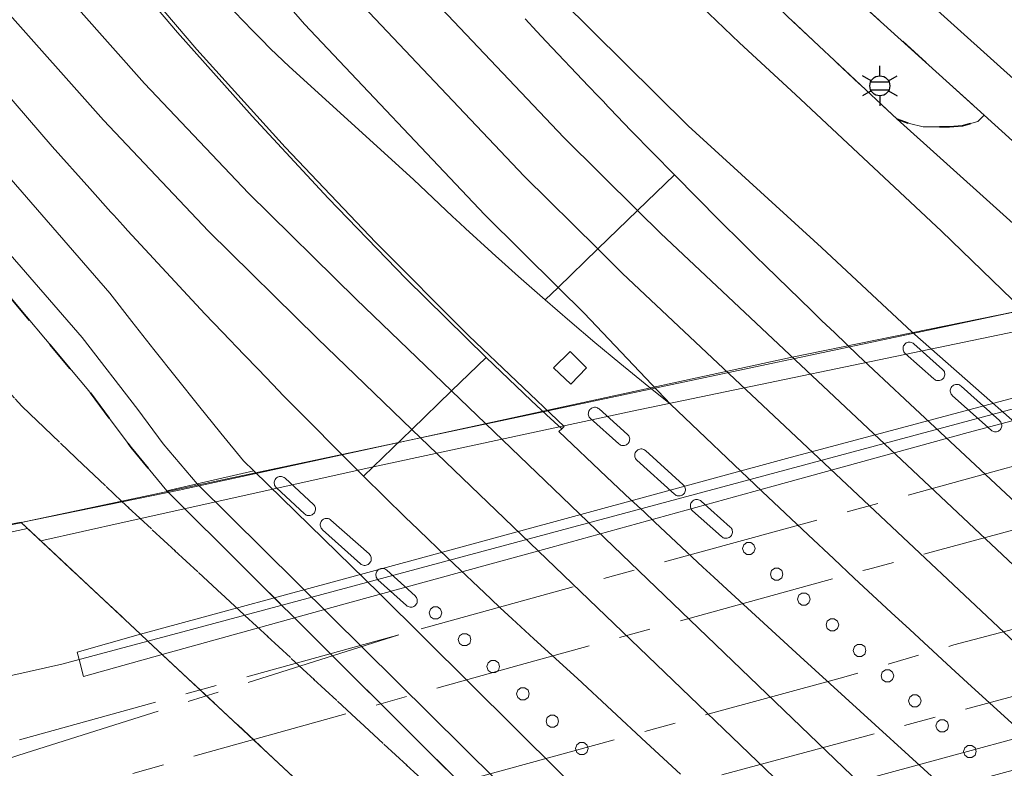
# Model space of a CAD drawing. Extents: x 105780 to 185197, y 477999 to 525027.
# Tile 159 of 256: x 108818 to 108880, y 478829 to 478876. Entities that reach past the tile are written whole.
import ezdxf
from ezdxf.enums import TextEntityAlignment as Align

# ---------------------------------------------------------------- set-up
doc = ezdxf.new("R2010")
doc.units = 0
doc.linetypes.add('AM-AS', pattern=[16, 10, -2, 2, -2])
doc.linetypes.add('XX-HIDDEN', pattern=[4, 2, -2])
for name, color, linetype, lineweight in [('B-GV-GR-GRAS_GAZON-G', 252, 'Continuous', 13), ('B-GV-GR-MATERIAALGRENS-G', 252, 'XX-HIDDEN', 35), ('B-RO-IE-MEUBILAIR_WEGMEUBILAIR-S', 252, 'Continuous', 25), ('B-RO-IE-TERREINAFSCHEIDING_KUNSTMATIG_SCHUTTING-G', 252, 'IE-TERREINAFSCHEIDING-KUNSTMATIG-DICHT', 18), ('B-WE-AM-AS_SPOOR-G', 252, 'AM-AS', 18), ('B-WE-KW-KUNSTWERK-GV', 170, 'Continuous', 18), ('B1-WE-KW-KUNSTWERK_GELUIDSWERING_SCHERM-G', 170, 'Continuous', 18), ('B1-WE-KW-KUNSTWERK_PIJLER-GV', 252, 'Continuous', 18), ('B1-WE-OG-TERREIN_ERF-GV', 252, 'Continuous', 18), ('B1-WE-OG-WEG-GV', 7, 'Continuous', 18), ('B1-WE-VH-ONVERHARD-GV', 252, 'Continuous', 18), ('B1-WE-VH-VERHARDING_ASFALT-GV', 252, 'Continuous', 18), ('B1-WE-VH-VERHARDING_BETON-GV', 252, 'Continuous', 18), ('B1-WE-VH-VERHARDING_BETONSTRAATSTEEN-GV', 252, 'Continuous', 18), ('B1-WE-VH-VERHARDING_GESLOTEN-GV', 252, 'Continuous', 18), ('B1-WE-VH-VERHARDING_HALFVERHARDING-GV', 252, 'Continuous', 18), ('B1-WE-VH-VERHARDING_OPEN-GV', 252, 'Continuous', 18), ('B1-WE-VH-VERHARDING_TEGEL-GV', 252, 'Continuous', 18)]:
    doc.layers.add(name, color=color, linetype=linetype, lineweight=lineweight)
doc.styles.add('NLCS-ISO', font='NLCS-ISO.ttf')
doc.linetypes.add('IE-TERREINAFSCHEIDING-KUNSTMATIG-DICHT', pattern='A,8,-1,[82,NLCS.SHX,S=0.75,R=90,X=0,Y=0],-1', length=10)

# ---------------------------------------------------------------- blocks, each defined once
blk = doc.blocks.new('B-SIE-WEG_LICHTMAST-SO')
at = {"ltscale": 0.1}
for p, q in [((0, 1.27), (0, 2.53)), ((-1.1, 0.63), (-2.19, 1.27)), ((1.1, 0.63), (2.19, 1.27)), ((-1.1, -0.63), (-2.19, -1.27)), ((1.1, -0.63), (2.19, -1.27)), ((0, -1.27), (0, -2.53))]:
    blk.add_line(p, q, dxfattribs=at)
at = {"flags": 128}
for points in [[(-1.16, 0.5), (1.16, 0.5)], [(-1.16, -0.5), (1.16, -0.5)]]:
    blk.add_lwpolyline(points, dxfattribs=at)
at = {"ltscale": 0.1}
blk.add_circle((0, 0), 1.27, dxfattribs=at)
at = {"style": 'NLCS-ISO'}
blk.add_attdef('TYPE', text='', height=1.8, dxfattribs=at).set_placement((0, 2.53), align=Align.BOTTOM_CENTER)

msp = doc.modelspace()

# ---------------------------------------------------------------- linework, layer by layer
at = {"layer": 'B-GV-GR-GRAS_GAZON-G', "flags": 128}
msp.add_lwpolyline([(108791.345, 478829.015), (108820.334, 478835.525), (108821.437, 478835.821), (108821.314, 478836.288), (108825.33, 478837.427), (108818.171, 478844.117), (108811.765, 478842.753)], dxfattribs=at)
at = {"layer": 'B-GV-GR-MATERIAALGRENS-G', "flags": 128}
for points in [[(108850.17, 478804.511), (108849.605, 478804.22), (108846.132, 478802.431), (108848.896, 478800.389), (108850.823, 478800.055), (108851.981, 478799.854), (108859.592, 478808.436), (108859.413, 478814.226), (108852.288, 478821.317), (108826.993, 478846.514), (108824.725, 478849.259), (108822.054, 478852.839), (108815.326, 478860.828), (108807.904, 478869.232), (108803.031, 478875.019), (108797.841, 478881.686), (108792.886, 478888.572), (108788.363, 478895.17), (108785.152, 478900.015), (108781.548, 478905.754), (108778.256, 478911.2), (108772.406, 478921.378), (108771.055, 478923.861), (108767.871, 478929.712), (108765.51, 478934.405), (108763.418, 478938.729), (108761.873, 478942.044), (108758.903, 478949.178), (108751.694, 478967.056), (108751.057, 478968.499), (108748.931, 478972.505), (108747.647, 478974.787), (108746.833, 478976.104), (108745.108, 478978.477), (108744.12, 478979.577), (108743.058, 478980.628), (108742.08, 478981.456), (108741.028, 478982.207), (108739.367, 478983.118), (108734.151, 478985.601), (108729.811, 478987.148), (108727.204, 478987.891), (108725.779, 478988.085), (108724.298, 478988.126), (108722.789, 478988.106), (108720.711, 478987.916), (108717.406, 478987.414), (108712.626, 478986.771), (108705.36, 478985.533), (108696.78, 478983.828), (108686.669, 478981.422), (108681.583, 478979.984), (108674.757, 478977.779), (108666.381, 478974.948), (108661.517, 478973.185)], [(108661.517, 478973.185), (108661.897, 478972.259), (108662.06, 478971.86), (108662.192, 478971.578), (108662.694, 478970.503), (108674.327, 478974.86), (108680.32, 478977.104), (108693.591, 478980.762), (108707.224, 478983.964), (108719.523, 478985.521), (108725.598, 478985.799), (108727.205, 478985.611), (108728.545, 478985.263), (108737.99, 478981.396), (108740.352, 478979.829), (108741.599, 478978.662), (108742.71, 478977.476), (108743.937, 478976.007), (108747.237, 478970.757), (108751.33, 478961.2), (108755.639, 478950.156), (108760.883, 478937.769), (108762.731, 478934.15), (108767.878, 478924.066), (108774.432, 478912.235), (108781.504, 478901.177), (108795.485, 478880.354), (108798.62, 478876.427), (108802.66, 478872.093), (108804.019, 478870.266), (108805.64, 478866.5), (108806.544, 478865.186), (108809.484, 478862.143), (108810.787, 478860.632), (108815.418, 478854.575), (108815.729, 478854.168), (108817.813, 478851.867), (108824.119, 478845.856), (108851.023, 478820.952)], [(108813.181, 478855.537), (108812.322, 478855.741), (108811.126, 478855.82), (108809.618, 478855.587), (108812.629, 478843.538), (108815.224, 478844.022), (108817.765, 478844.496), (108818.171, 478844.117), (108825.33, 478837.427), (108825.796, 478836.992), (108826.698, 478836.149), (108843.325, 478820.612), (108844.922, 478819.12), (108842.279, 478818.403), (108839.441, 478817.632), (108839.575, 478816.582), (108839.265, 478815.764), (108838.785, 478815.387), (108833.707, 478813.811), (108827.005, 478811.903), (108795.165, 478803.028), (108770.919, 478796.147), (108759.709, 478792.718), (108720.425, 478781.729), (108699.062, 478775.399), (108694.444, 478774.031), (108676.939, 478768.844), (108670.205, 478766.412), (108666.929, 478765.059), (108664.945, 478764.24), (108663.347, 478763.79), (108661.303, 478763.214), (108658.909, 478762.715), (108656.412, 478762.547), (108646.956, 478759.708), (108650.602, 478747.942), (108650.908, 478748.025), (108690.198, 478758.62), (108745.005, 478774.184), (108807.958, 478792.625), (108837.167, 478799.964), (108846.132, 478802.431), (108849.605, 478804.22), (108850.17, 478804.511)], [(108851.023, 478820.952), (108824.119, 478845.856), (108817.813, 478851.867), (108815.729, 478854.168), (108815.418, 478854.575), (108813.727, 478855.339), (108813.181, 478855.537)]]:
    msp.add_lwpolyline(points, dxfattribs=at)
msp.add_lwpolyline([(108868.707, 478879.441), (108866.319, 478876.571), (108873.255, 478870.052), (108874.032, 478869.79), (108874.915, 478869.578), (108876.576, 478869.573), (108877.404, 478869.646), (108878.361, 478869.919), (108878.768, 478870.326)], close=True, dxfattribs=at)
at = {"layer": 'B-RO-IE-TERREINAFSCHEIDING_KUNSTMATIG_SCHUTTING-G', "flags": 128}
for points in [[(108906.311, 478861.653), (108899.461, 478860.316), (108889.988, 478858.512), (108879.64, 478856.365), (108856.477, 478851.568), (108839.789, 478847.967), (108824.284, 478844.531), (108819, 478843.342)], [(108827.778, 478846.564), (108866.5, 478854.96), (108896.028, 478860.99)], [(108826.698, 478836.149), (108838.442, 478839.384), (108851.328, 478842.911), (108865.412, 478846.799), (108877.758, 478850.212), (108896.083, 478855.06), (108907.266, 478857.931), (108909.779, 478858.561)], [(108827.778, 478846.564), (108817.765, 478844.496)], [(108815.224, 478844.022), (108811.677, 478843.166), (108811.765, 478842.753), (108818.171, 478844.117)], [(108817.765, 478844.496), (108815.224, 478844.022)], [(108927.644, 478842.634), (108910.451, 478838.565), (108884.004, 478831.704), (108865.038, 478826.561), (108849.186, 478822.257), (108843.325, 478820.612)], [(108821.72, 478834.745), (108826.698, 478836.149)]]:
    msp.add_lwpolyline(points, dxfattribs=at)
at = {"layer": 'B-WE-AM-AS_SPOOR-G', "flags": 128}
for points in [[(108930.146, 478860.597), (108925.015, 478859.391), (108919.884, 478858.184), (108916.095, 478857.246), (108912.307, 478856.307), (108909.184, 478855.534), (108894.656, 478851.799), (108880.16, 478847.945), (108841.689, 478837.385)], [(108931.17, 478856.772), (108894.729, 478847.839), (108871.39, 478841.536), (108849.306, 478835.468), (108819.52, 478827.116)], [(108932.793, 478850.709), (108898.179, 478842.368), (108887.776, 478839.66), (108876.844, 478836.745), (108869.655, 478834.643), (108826.469, 478822.82), (108821.156, 478821.335)], [(108933.846, 478846.776), (108919.633, 478843.43), (108895.62, 478837.556), (108852.897, 478826.008), (108845.421, 478823.892)], [(108841.689, 478837.385), (108817.663, 478830.739)], [(108841.689, 478837.385), (108818.087, 478829.911)], [(108818.087, 478829.911), (108796.471, 478823.066)]]:
    msp.add_lwpolyline(points, dxfattribs=at)
at = {"layer": 'B-WE-KW-KUNSTWERK-GV', "flags": 128}
msp.add_lwpolyline([(108904.833, 478862.971), (108817.765, 478844.496), (108818.171, 478844.117), (108825.33, 478837.427), (108825.796, 478836.992), (108844.922, 478819.12), (108896.699, 478833.181), (108929.218, 478841.23), (108927.644, 478842.634), (108908.932, 478859.316), (108908.512, 478859.691), (108906.311, 478861.653)], close=True, dxfattribs=at)
at = {"layer": 'B1-WE-KW-KUNSTWERK_GELUIDSWERING_SCHERM-G', "flags": 128}
for points in [[(108908.932, 478859.316), (108828.553, 478837.732)], [(108825.796, 478836.992), (108828.553, 478837.732)], [(108825.796, 478836.992), (108820.334, 478835.525), (108791.345, 478829.015)]]:
    msp.add_lwpolyline(points, dxfattribs=at)
at = {"layer": 'B1-WE-KW-KUNSTWERK_PIJLER-GV', "flags": 128}
for points in [[(108873.74, 478855.8), (108873.7, 478855.749), (108873.669, 478855.693), (108873.647, 478855.632), (108873.635, 478855.569), (108873.634, 478855.504), (108873.642, 478855.44), (108873.66, 478855.378), (108873.688, 478855.32), (108873.725, 478855.266), (108873.77, 478855.22), (108875.59, 478853.6), (108875.641, 478853.561), (108875.698, 478853.531), (108875.759, 478853.51), (108875.822, 478853.498), (108875.886, 478853.496), (108875.95, 478853.504), (108876.012, 478853.522), (108876.07, 478853.55), (108876.123, 478853.586), (108876.17, 478853.63), (108876.21, 478853.681), (108876.241, 478853.737), (108876.263, 478853.798), (108876.275, 478853.861), (108876.276, 478853.926), (108876.268, 478853.99), (108876.25, 478854.052), (108876.222, 478854.11), (108876.185, 478854.164), (108876.14, 478854.21), (108874.32, 478855.83), (108874.269, 478855.869), (108874.212, 478855.899), (108874.151, 478855.92), (108874.088, 478855.932), (108874.024, 478855.934), (108873.96, 478855.926), (108873.898, 478855.908), (108873.84, 478855.88), (108873.787, 478855.844)], [(108879.887, 478850.672), (108879.879, 478850.737), (108879.86, 478850.8), (108879.832, 478850.859), (108879.795, 478850.913), (108879.75, 478850.96), (108877.31, 478853.15), (108877.259, 478853.189), (108877.202, 478853.22), (108877.142, 478853.241), (108877.078, 478853.253), (108877.014, 478853.255), (108876.95, 478853.246), (108876.889, 478853.228), (108876.83, 478853.2), (108876.777, 478853.164), (108876.73, 478853.12), (108876.691, 478853.069), (108876.66, 478853.012), (108876.638, 478852.952), (108876.626, 478852.888), (108876.624, 478852.824), (108876.633, 478852.76), (108876.651, 478852.698), (108876.679, 478852.64), (108876.715, 478852.587), (108876.76, 478852.54), (108879.21, 478850.35), (108879.26, 478850.312), (108879.315, 478850.282), (108879.374, 478850.261), (108879.436, 478850.25), (108879.499, 478850.248), (108879.562, 478850.256), (108879.623, 478850.274), (108879.681, 478850.301), (108879.733, 478850.337), (108879.78, 478850.38), (108879.82, 478850.43), (108879.851, 478850.486), (108879.873, 478850.546), (108879.885, 478850.608)], [(108856.18, 478850.09), (108854.38, 478851.7), (108854.329, 478851.739), (108854.272, 478851.77), (108854.212, 478851.791), (108854.148, 478851.803), (108854.084, 478851.804), (108854.02, 478851.796), (108853.958, 478851.778), (108853.9, 478851.75), (108853.847, 478851.714), (108853.8, 478851.67), (108853.76, 478851.619), (108853.729, 478851.563), (108853.708, 478851.502), (108853.696, 478851.438), (108853.694, 478851.374), (108853.703, 478851.31), (108853.721, 478851.248), (108853.749, 478851.19), (108853.785, 478851.137), (108853.83, 478851.09), (108855.63, 478849.48), (108855.681, 478849.441), (108855.738, 478849.41), (108855.798, 478849.389), (108855.862, 478849.377), (108855.926, 478849.376), (108855.99, 478849.384), (108856.052, 478849.402), (108856.11, 478849.43), (108856.163, 478849.466), (108856.21, 478849.51), (108856.25, 478849.561), (108856.281, 478849.617), (108856.302, 478849.678), (108856.314, 478849.742), (108856.316, 478849.806), (108856.307, 478849.87), (108856.289, 478849.932), (108856.261, 478849.99), (108856.225, 478850.043)], [(108859.845, 478846.616), (108859.837, 478846.68), (108859.818, 478846.742), (108859.791, 478846.8), (108859.754, 478846.853), (108859.71, 478846.9), (108857.32, 478849.06), (108857.269, 478849.099), (108857.212, 478849.13), (108857.152, 478849.151), (108857.088, 478849.163), (108857.024, 478849.165), (108856.96, 478849.157), (108856.898, 478849.139), (108856.84, 478849.111), (108856.787, 478849.075), (108856.74, 478849.03), (108856.701, 478848.979), (108856.67, 478848.922), (108856.649, 478848.862), (108856.637, 478848.798), (108856.635, 478848.734), (108856.643, 478848.67), (108856.662, 478848.608), (108856.689, 478848.55), (108856.726, 478848.497), (108856.77, 478848.45), (108859.16, 478846.29), (108859.211, 478846.251), (108859.268, 478846.22), (108859.328, 478846.199), (108859.392, 478846.187), (108859.456, 478846.185), (108859.52, 478846.193), (108859.582, 478846.211), (108859.64, 478846.239), (108859.693, 478846.275), (108859.74, 478846.32), (108859.779, 478846.371), (108859.81, 478846.428), (108859.831, 478846.488), (108859.843, 478846.552)], [(108833.9, 478847.29), (108833.861, 478847.24), (108833.83, 478847.184), (108833.809, 478847.124), (108833.797, 478847.062), (108833.795, 478846.998), (108833.804, 478846.934), (108833.822, 478846.871), (108833.85, 478846.812), (108833.886, 478846.758), (108833.93, 478846.71), (108835.72, 478845.05), (108835.77, 478845.01), (108835.826, 478844.978), (108835.887, 478844.956), (108835.95, 478844.943), (108836.014, 478844.941), (108836.078, 478844.948), (108836.14, 478844.965), (108836.199, 478844.991), (108836.252, 478845.027), (108836.3, 478845.07), (108836.34, 478845.12), (108836.372, 478845.176), (108836.395, 478845.236), (108836.408, 478845.3), (108836.411, 478845.364), (108836.404, 478845.428), (108836.386, 478845.49), (108836.359, 478845.549), (108836.324, 478845.603), (108836.28, 478845.65), (108834.48, 478847.31), (108834.429, 478847.35), (108834.372, 478847.382), (108834.311, 478847.405), (108834.247, 478847.418), (108834.182, 478847.421), (108834.119, 478847.414), (108834.057, 478847.396), (108833.999, 478847.369), (108833.947, 478847.334)], [(108860.27, 478845.83), (108860.23, 478845.779), (108860.199, 478845.723), (108860.178, 478845.662), (108860.166, 478845.598), (108860.164, 478845.534), (108860.173, 478845.47), (108860.191, 478845.408), (108860.219, 478845.35), (108860.255, 478845.297), (108860.3, 478845.25), (108862.14, 478843.61), (108862.191, 478843.571), (108862.248, 478843.541), (108862.309, 478843.52), (108862.372, 478843.508), (108862.436, 478843.506), (108862.5, 478843.514), (108862.562, 478843.532), (108862.62, 478843.56), (108862.673, 478843.596), (108862.72, 478843.64), (108862.76, 478843.691), (108862.791, 478843.747), (108862.812, 478843.808), (108862.824, 478843.872), (108862.826, 478843.936), (108862.817, 478844), (108862.799, 478844.062), (108862.771, 478844.12), (108862.735, 478844.173), (108862.69, 478844.22), (108860.85, 478845.86), (108860.799, 478845.899), (108860.742, 478845.929), (108860.681, 478845.95), (108860.618, 478845.962), (108860.554, 478845.964), (108860.49, 478845.956), (108860.428, 478845.938), (108860.37, 478845.91), (108860.317, 478845.874)], [(108836.81, 478844.63), (108836.772, 478844.579), (108836.742, 478844.523), (108836.722, 478844.462), (108836.711, 478844.4), (108836.71, 478844.336), (108836.719, 478844.271), (108836.739, 478844.209), (108836.767, 478844.15), (108836.805, 478844.097), (108836.85, 478844.05), (108839.26, 478841.89), (108839.311, 478841.852), (108839.367, 478841.822), (108839.427, 478841.801), (108839.49, 478841.79), (108839.554, 478841.789), (108839.619, 478841.798), (108839.681, 478841.818), (108839.74, 478841.847), (108839.793, 478841.884), (108839.84, 478841.93), (108839.879, 478841.982), (108839.91, 478842.039), (108839.931, 478842.101), (108839.943, 478842.165), (108839.944, 478842.23), (108839.936, 478842.293), (108839.918, 478842.354), (108839.89, 478842.412), (108839.854, 478842.464), (108839.81, 478842.51), (108837.39, 478844.66), (108837.338, 478844.699), (108837.281, 478844.73), (108837.219, 478844.751), (108837.155, 478844.763), (108837.09, 478844.765), (108837.027, 478844.757), (108836.966, 478844.739), (108836.908, 478844.711), (108836.856, 478844.675)], [(108863.461, 478842.85), (108863.537, 478842.615), (108863.737, 478842.47), (108863.985, 478842.47), (108864.185, 478842.615), (108864.261, 478842.85), (108864.185, 478843.085), (108863.985, 478843.23), (108863.737, 478843.23), (108863.537, 478843.085)], [(108842.75, 478839.27), (108842.79, 478839.32), (108842.821, 478839.376), (108842.843, 478839.436), (108842.854, 478839.498), (108842.856, 478839.562), (108842.847, 478839.627), (108842.829, 478839.689), (108842.801, 478839.748), (108842.765, 478839.802), (108842.72, 478839.85), (108840.92, 478841.49), (108840.869, 478841.53), (108840.813, 478841.561), (108840.752, 478841.583), (108840.689, 478841.595), (108840.624, 478841.596), (108840.56, 478841.587), (108840.498, 478841.569), (108840.44, 478841.541), (108840.387, 478841.505), (108840.34, 478841.46), (108840.301, 478841.409), (108840.27, 478841.352), (108840.249, 478841.292), (108840.237, 478841.228), (108840.235, 478841.164), (108840.244, 478841.1), (108840.262, 478841.038), (108840.29, 478840.98), (108840.326, 478840.927), (108840.37, 478840.88), (108842.17, 478839.25), (108842.221, 478839.21), (108842.278, 478839.178), (108842.339, 478839.156), (108842.403, 478839.143), (108842.468, 478839.141), (108842.531, 478839.148), (108842.593, 478839.165), (108842.65, 478839.191), (108842.703, 478839.227)], [(108865.227, 478841.238), (108865.303, 478841.003), (108865.503, 478840.858), (108865.751, 478840.858), (108865.951, 478841.003), (108866.027, 478841.238), (108865.951, 478841.473), (108865.751, 478841.618), (108865.503, 478841.618), (108865.303, 478841.473)], [(108866.949, 478839.657), (108867.025, 478839.422), (108867.225, 478839.277), (108867.473, 478839.277), (108867.673, 478839.422), (108867.749, 478839.657), (108867.673, 478839.892), (108867.473, 478840.037), (108867.225, 478840.037), (108867.025, 478839.892)], [(108843.61, 478838.772), (108843.686, 478838.537), (108843.886, 478838.392), (108844.134, 478838.392), (108844.334, 478838.537), (108844.41, 478838.772), (108844.334, 478839.007), (108844.134, 478839.152), (108843.886, 478839.152), (108843.686, 478839.007)], [(108868.755, 478838.014), (108868.831, 478837.779), (108869.031, 478837.634), (108869.279, 478837.634), (108869.479, 478837.779), (108869.555, 478838.014), (108869.479, 478838.249), (108869.279, 478838.394), (108869.031, 478838.394), (108868.831, 478838.249)], [(108845.457, 478837.081), (108845.533, 478836.846), (108845.733, 478836.701), (108845.981, 478836.701), (108846.181, 478836.846), (108846.257, 478837.081), (108846.181, 478837.316), (108845.981, 478837.461), (108845.733, 478837.461), (108845.533, 478837.316)], [(108870.479, 478836.404), (108870.555, 478836.169), (108870.755, 478836.024), (108871.003, 478836.024), (108871.203, 478836.169), (108871.279, 478836.404), (108871.203, 478836.639), (108871.003, 478836.784), (108870.755, 478836.784), (108870.555, 478836.639)], [(108847.271, 478835.371), (108847.347, 478835.136), (108847.547, 478834.991), (108847.795, 478834.991), (108847.995, 478835.136), (108848.071, 478835.371), (108847.995, 478835.606), (108847.795, 478835.751), (108847.547, 478835.751), (108847.347, 478835.606)], [(108872.245, 478834.783), (108872.321, 478834.548), (108872.521, 478834.403), (108872.769, 478834.403), (108872.969, 478834.548), (108873.045, 478834.783), (108872.969, 478835.018), (108872.769, 478835.163), (108872.521, 478835.163), (108872.321, 478835.018)], [(108849.151, 478833.655), (108849.227, 478833.42), (108849.427, 478833.275), (108849.675, 478833.275), (108849.875, 478833.42), (108849.951, 478833.655), (108849.875, 478833.89), (108849.675, 478834.035), (108849.427, 478834.035), (108849.227, 478833.89)], [(108873.981, 478833.208), (108874.057, 478832.973), (108874.257, 478832.828), (108874.505, 478832.828), (108874.705, 478832.973), (108874.781, 478833.208), (108874.705, 478833.443), (108874.505, 478833.588), (108874.257, 478833.588), (108874.057, 478833.443)], [(108851.815, 478831.915), (108851.739, 478832.15), (108851.539, 478832.295), (108851.291, 478832.295), (108851.091, 478832.15), (108851.015, 478831.915), (108851.091, 478831.68), (108851.291, 478831.535), (108851.539, 478831.535), (108851.739, 478831.68)], [(108876.518, 478831.616), (108876.442, 478831.851), (108876.242, 478831.996), (108875.994, 478831.996), (108875.794, 478831.851), (108875.718, 478831.616), (108875.794, 478831.381), (108875.994, 478831.236), (108876.242, 478831.236), (108876.442, 478831.381)], [(108852.881, 478830.176), (108852.957, 478829.941), (108853.157, 478829.796), (108853.405, 478829.796), (108853.605, 478829.941), (108853.681, 478830.176), (108853.605, 478830.411), (108853.405, 478830.556), (108853.157, 478830.556), (108852.957, 478830.411)], [(108877.47, 478830.002), (108877.546, 478829.767), (108877.746, 478829.622), (108877.994, 478829.622), (108878.194, 478829.767), (108878.27, 478830.002), (108878.194, 478830.237), (108877.994, 478830.382), (108877.746, 478830.382), (108877.546, 478830.237)]]:
    msp.add_lwpolyline(points, close=True, dxfattribs=at)
at = {"layer": 'B1-WE-OG-TERREIN_ERF-GV', "flags": 128}
msp.add_lwpolyline([(108831.731, 478918.13), (108837.678, 478910.024), (108841.69, 478907.44), (108842.605, 478906.701), (108856.642, 478894.088), (108861.591, 478889.681), (108862.52, 478888.854), (108870.591, 478881.667), (108881.266, 478872.055), (108890.369, 478863.761), (108892.07, 478865.7), (108898.131, 478872.608), (108900.778, 478875.625), (108905.836, 478881.36), (108920.373, 478897.802), (108920.78, 478898.133), (108921.503, 478898.672), (108918.104, 478903.373), (108919.096, 478903.952), (108919.777, 478904.35), (108920.684, 478905.032), (108925.358, 478908.597), (108927.051, 478910.345), (108951.042, 478937.113)], dxfattribs=at)
msp.add_lwpolyline([(108852.59, 478853.28), (108853.58, 478854.31), (108852.54, 478855.35), (108851.48, 478854.31)], close=True, dxfattribs=at)
at = {"layer": 'B1-WE-OG-WEG-GV', "flags": 128}
for points in [[(109029.814, 478716.506), (109000, 478743.267), (108997.499, 478745.522), (108955.598, 478783.304), (108954.78, 478782.35), (108951.39, 478785.41), (108952.215, 478786.345), (108921.564, 478813.892), (108905.594, 478828.127), (108899.174, 478833.999), (108884.917, 478847.146), (108874.219, 478856.56), (108868.466, 478861.934), (108860.011, 478869.64), (108851.953, 478877.645), (108847.57, 478882.301), (108839.176, 478891.82), (108835.038, 478896.831), (108830.534, 478902.388), (108826.179, 478908.041), (108822.366, 478913.274), (108818.649, 478918.797)], [(108816.05, 478890.086), (108817.876, 478887.745), (108819.723, 478885.421), (108821.592, 478883.115), (108823.482, 478880.825), (108828.902, 478874.487), (108834.484, 478868.29), (108840.223, 478862.239), (108846.117, 478856.338), (108852.16, 478850.591), (108852.01, 478850.43), (108851.82, 478850.28), (108854.855, 478847.402), (108856.376, 478845.971), (108857.226, 478845.172), (108857.902, 478844.536), (108860.96, 478841.682), (108861.642, 478841.05), (108862.496, 478840.26), (108864.03, 478838.84), (108867.11, 478836.01), (108878.75, 478825.41), (108920.584, 478787.495)], [(108882.333, 478830.15), (108879.372, 478832.845), (108877.725, 478834.343), (108876.41, 478835.54), (108874.055, 478837.719), (108872.888, 478838.798), (108870.531, 478840.979), (108869.24, 478842.193), (108867.613, 478843.723), (108864.698, 478846.465), (108858.91, 478852), (108857.298, 478853.292), (108855.697, 478854.598), (108854.108, 478855.919), (108852.531, 478857.254), (108850.967, 478858.604), (108849.27, 478860.096), (108848.434, 478860.845), (108848.01, 478861.225), (108847.838, 478861.38), (108847.587, 478861.605), (108845.92, 478863.13), (108845.554, 478863.472), (108845.093, 478863.902), (108844.267, 478864.672), (108842.63, 478866.23), (108834.74, 478873.39), (108833.565, 478874.528), (108832.968, 478875.129), (108832.668, 478875.431), (108832.412, 478875.689), (108831.282, 478876.871)], [(108808.49, 478876.16), (108823.38, 478859.03), (108824.769, 478857.244), (108826.168, 478855.465), (108827.575, 478853.693), (108828.991, 478851.928), (108830.416, 478850.17), (108831.85, 478848.42), (108832.509, 478847.777), (108840.44, 478840.03), (108869.162, 478811.505)], [(108849.695, 478876.424), (108850.437, 478875.626), (108851.026, 478874.992), (108853.709, 478872.15), (108854.313, 478871.521), (108854.628, 478871.193), (108854.957, 478870.85), (108855.065, 478870.738), (108856.416, 478869.331), (108859.145, 478866.534), (108862.015, 478863.641), (108863.462, 478862.208), (108863.948, 478861.726), (108864.312, 478861.366), (108864.91, 478860.773), (108867.829, 478857.93), (108868.477, 478857.31), (108869.309, 478856.514), (108870.773, 478855.113), (108873.74, 478852.32), (108880.78, 478845.76)], [(108859.532, 478828.552), (108857.354, 478830.558), (108853, 478834.61), (108850.245, 478837.128), (108848.879, 478838.399), (108848.12, 478839.105), (108847.513, 478839.67), (108844.803, 478842.236), (108844.207, 478842.81), (108843.461, 478843.529), (108843.288, 478843.696), (108843.22, 478843.762), (108842.884, 478844.085), (108842.116, 478844.825), (108839.452, 478847.438), (108834.386, 478852.537), (108833.7, 478853.252), (108832.769, 478854.221), (108831.896, 478855.13), (108830.514, 478856.569), (108829.408, 478857.721), (108824.518, 478862.989), (108824.196, 478863.348), (108823.635, 478863.973), (108823.451, 478864.178), (108822.119, 478865.663), (108819.718, 478868.339), (108815.01, 478873.77)]]:
    msp.add_lwpolyline(points, dxfattribs=at)
for points in [[(108875.759, 478853.51), (108875.698, 478853.531), (108875.641, 478853.561), (108875.59, 478853.6), (108873.77, 478855.22), (108873.725, 478855.266), (108873.688, 478855.32), (108873.66, 478855.378), (108873.642, 478855.44), (108873.634, 478855.504), (108873.635, 478855.569), (108873.647, 478855.632), (108873.669, 478855.693), (108873.7, 478855.749), (108873.74, 478855.8), (108873.787, 478855.844), (108873.84, 478855.88), (108873.898, 478855.908), (108873.96, 478855.926), (108874.024, 478855.934), (108874.088, 478855.932), (108874.151, 478855.92), (108874.212, 478855.899), (108874.269, 478855.869), (108874.32, 478855.83), (108876.14, 478854.21), (108876.185, 478854.164), (108876.222, 478854.11), (108876.25, 478854.052), (108876.268, 478853.99), (108876.276, 478853.926), (108876.275, 478853.861), (108876.263, 478853.798), (108876.241, 478853.737), (108876.21, 478853.681), (108876.17, 478853.63), (108876.123, 478853.586), (108876.07, 478853.55), (108876.012, 478853.522), (108875.95, 478853.504), (108875.886, 478853.496), (108875.822, 478853.498)], [(108851.48, 478854.31), (108852.54, 478855.35), (108853.58, 478854.31), (108852.59, 478853.28)], [(108879.374, 478850.261), (108879.315, 478850.282), (108879.26, 478850.312), (108879.21, 478850.35), (108876.76, 478852.54), (108876.715, 478852.587), (108876.679, 478852.64), (108876.651, 478852.698), (108876.633, 478852.76), (108876.624, 478852.824), (108876.626, 478852.888), (108876.638, 478852.952), (108876.66, 478853.012), (108876.691, 478853.069), (108876.73, 478853.12), (108876.777, 478853.164), (108876.83, 478853.2), (108876.889, 478853.228), (108876.95, 478853.246), (108877.014, 478853.255), (108877.078, 478853.253), (108877.142, 478853.241), (108877.202, 478853.22), (108877.259, 478853.189), (108877.31, 478853.15), (108879.75, 478850.96), (108879.795, 478850.913), (108879.832, 478850.859), (108879.86, 478850.8), (108879.879, 478850.737), (108879.887, 478850.672), (108879.885, 478850.608), (108879.873, 478850.546), (108879.851, 478850.486), (108879.82, 478850.43), (108879.78, 478850.38), (108879.733, 478850.337), (108879.681, 478850.301), (108879.623, 478850.274), (108879.562, 478850.256), (108879.499, 478850.248), (108879.436, 478850.25)], [(108855.862, 478849.377), (108855.798, 478849.389), (108855.738, 478849.41), (108855.681, 478849.441), (108855.63, 478849.48), (108853.83, 478851.09), (108853.785, 478851.137), (108853.749, 478851.19), (108853.721, 478851.248), (108853.703, 478851.31), (108853.694, 478851.374), (108853.696, 478851.438), (108853.708, 478851.502), (108853.729, 478851.563), (108853.76, 478851.619), (108853.8, 478851.67), (108853.847, 478851.714), (108853.9, 478851.75), (108853.958, 478851.778), (108854.02, 478851.796), (108854.084, 478851.804), (108854.148, 478851.803), (108854.212, 478851.791), (108854.272, 478851.77), (108854.329, 478851.739), (108854.38, 478851.7), (108856.18, 478850.09), (108856.225, 478850.043), (108856.261, 478849.99), (108856.289, 478849.932), (108856.307, 478849.87), (108856.316, 478849.806), (108856.314, 478849.742), (108856.302, 478849.678), (108856.281, 478849.617), (108856.25, 478849.561), (108856.21, 478849.51), (108856.163, 478849.466), (108856.11, 478849.43), (108856.052, 478849.402), (108855.99, 478849.384), (108855.926, 478849.376)], [(108859.392, 478846.187), (108859.328, 478846.199), (108859.268, 478846.22), (108859.211, 478846.251), (108859.16, 478846.29), (108856.77, 478848.45), (108856.726, 478848.497), (108856.689, 478848.55), (108856.662, 478848.608), (108856.643, 478848.67), (108856.635, 478848.734), (108856.637, 478848.798), (108856.649, 478848.862), (108856.67, 478848.922), (108856.701, 478848.979), (108856.74, 478849.03), (108856.787, 478849.075), (108856.84, 478849.111), (108856.898, 478849.139), (108856.96, 478849.157), (108857.024, 478849.165), (108857.088, 478849.163), (108857.152, 478849.151), (108857.212, 478849.13), (108857.269, 478849.099), (108857.32, 478849.06), (108859.71, 478846.9), (108859.754, 478846.853), (108859.791, 478846.8), (108859.818, 478846.742), (108859.837, 478846.68), (108859.845, 478846.616), (108859.843, 478846.552), (108859.831, 478846.488), (108859.81, 478846.428), (108859.779, 478846.371), (108859.74, 478846.32), (108859.693, 478846.275), (108859.64, 478846.239), (108859.582, 478846.211), (108859.52, 478846.193), (108859.456, 478846.185)], [(108835.95, 478844.943), (108835.887, 478844.956), (108835.826, 478844.978), (108835.77, 478845.01), (108835.72, 478845.05), (108833.93, 478846.71), (108833.886, 478846.758), (108833.85, 478846.812), (108833.822, 478846.871), (108833.804, 478846.934), (108833.795, 478846.998), (108833.797, 478847.062), (108833.809, 478847.124), (108833.83, 478847.184), (108833.861, 478847.24), (108833.9, 478847.29), (108833.947, 478847.334), (108833.999, 478847.369), (108834.057, 478847.396), (108834.119, 478847.414), (108834.182, 478847.421), (108834.247, 478847.418), (108834.311, 478847.405), (108834.372, 478847.382), (108834.429, 478847.35), (108834.48, 478847.31), (108836.28, 478845.65), (108836.324, 478845.603), (108836.359, 478845.549), (108836.386, 478845.49), (108836.404, 478845.428), (108836.411, 478845.364), (108836.408, 478845.3), (108836.395, 478845.236), (108836.372, 478845.176), (108836.34, 478845.12), (108836.3, 478845.07), (108836.252, 478845.027), (108836.199, 478844.991), (108836.14, 478844.965), (108836.078, 478844.948), (108836.014, 478844.941)], [(108862.372, 478843.508), (108862.309, 478843.52), (108862.248, 478843.541), (108862.191, 478843.571), (108862.14, 478843.61), (108860.3, 478845.25), (108860.255, 478845.297), (108860.219, 478845.35), (108860.191, 478845.408), (108860.173, 478845.47), (108860.164, 478845.534), (108860.166, 478845.598), (108860.178, 478845.662), (108860.199, 478845.723), (108860.23, 478845.779), (108860.27, 478845.83), (108860.317, 478845.874), (108860.37, 478845.91), (108860.428, 478845.938), (108860.49, 478845.956), (108860.554, 478845.964), (108860.618, 478845.962), (108860.681, 478845.95), (108860.742, 478845.929), (108860.799, 478845.899), (108860.85, 478845.86), (108862.69, 478844.22), (108862.735, 478844.173), (108862.771, 478844.12), (108862.799, 478844.062), (108862.817, 478844), (108862.826, 478843.936), (108862.824, 478843.872), (108862.812, 478843.808), (108862.791, 478843.747), (108862.76, 478843.691), (108862.72, 478843.64), (108862.673, 478843.596), (108862.62, 478843.56), (108862.562, 478843.532), (108862.5, 478843.514), (108862.436, 478843.506)], [(108839.49, 478841.79), (108839.427, 478841.801), (108839.367, 478841.822), (108839.311, 478841.852), (108839.26, 478841.89), (108836.85, 478844.05), (108836.805, 478844.097), (108836.767, 478844.15), (108836.739, 478844.209), (108836.719, 478844.271), (108836.71, 478844.336), (108836.711, 478844.4), (108836.722, 478844.462), (108836.742, 478844.523), (108836.772, 478844.579), (108836.81, 478844.63), (108836.856, 478844.675), (108836.908, 478844.711), (108836.966, 478844.739), (108837.027, 478844.757), (108837.09, 478844.765), (108837.155, 478844.763), (108837.219, 478844.751), (108837.281, 478844.73), (108837.338, 478844.699), (108837.39, 478844.66), (108839.81, 478842.51), (108839.854, 478842.464), (108839.89, 478842.412), (108839.918, 478842.354), (108839.936, 478842.293), (108839.944, 478842.23), (108839.943, 478842.165), (108839.931, 478842.101), (108839.91, 478842.039), (108839.879, 478841.982), (108839.84, 478841.93), (108839.793, 478841.884), (108839.74, 478841.847), (108839.681, 478841.818), (108839.619, 478841.798), (108839.554, 478841.789)], [(108863.537, 478842.615), (108863.461, 478842.85), (108863.537, 478843.085), (108863.737, 478843.23), (108863.985, 478843.23), (108864.185, 478843.085), (108864.261, 478842.85), (108864.185, 478842.615), (108863.985, 478842.47), (108863.737, 478842.47)], [(108842.403, 478839.143), (108842.339, 478839.156), (108842.278, 478839.178), (108842.221, 478839.21), (108842.17, 478839.25), (108840.37, 478840.88), (108840.326, 478840.927), (108840.29, 478840.98), (108840.262, 478841.038), (108840.244, 478841.1), (108840.235, 478841.164), (108840.237, 478841.228), (108840.249, 478841.292), (108840.27, 478841.352), (108840.301, 478841.409), (108840.34, 478841.46), (108840.387, 478841.505), (108840.44, 478841.541), (108840.498, 478841.569), (108840.56, 478841.587), (108840.624, 478841.596), (108840.689, 478841.595), (108840.752, 478841.583), (108840.813, 478841.561), (108840.869, 478841.53), (108840.92, 478841.49), (108842.72, 478839.85), (108842.765, 478839.802), (108842.801, 478839.748), (108842.829, 478839.689), (108842.847, 478839.627), (108842.856, 478839.562), (108842.854, 478839.498), (108842.843, 478839.436), (108842.821, 478839.376), (108842.79, 478839.32), (108842.75, 478839.27), (108842.703, 478839.227), (108842.65, 478839.191), (108842.593, 478839.165), (108842.531, 478839.148), (108842.468, 478839.141)], [(108865.303, 478841.003), (108865.227, 478841.238), (108865.303, 478841.473), (108865.503, 478841.618), (108865.751, 478841.618), (108865.951, 478841.473), (108866.027, 478841.238), (108865.951, 478841.003), (108865.751, 478840.858), (108865.503, 478840.858)], [(108867.025, 478839.422), (108866.949, 478839.657), (108867.025, 478839.892), (108867.225, 478840.037), (108867.473, 478840.037), (108867.673, 478839.892), (108867.749, 478839.657), (108867.673, 478839.422), (108867.473, 478839.277), (108867.225, 478839.277)], [(108843.886, 478839.152), (108844.134, 478839.152), (108844.334, 478839.007), (108844.41, 478838.772), (108844.334, 478838.537), (108844.134, 478838.392), (108843.886, 478838.392), (108843.686, 478838.537), (108843.61, 478838.772), (108843.686, 478839.007)], [(108868.831, 478837.779), (108868.755, 478838.014), (108868.831, 478838.249), (108869.031, 478838.394), (108869.279, 478838.394), (108869.479, 478838.249), (108869.555, 478838.014), (108869.479, 478837.779), (108869.279, 478837.634), (108869.031, 478837.634)], [(108845.533, 478836.846), (108845.457, 478837.081), (108845.533, 478837.316), (108845.733, 478837.461), (108845.981, 478837.461), (108846.181, 478837.316), (108846.257, 478837.081), (108846.181, 478836.846), (108845.981, 478836.701), (108845.733, 478836.701)], [(108870.555, 478836.169), (108870.479, 478836.404), (108870.555, 478836.639), (108870.755, 478836.784), (108871.003, 478836.784), (108871.203, 478836.639), (108871.279, 478836.404), (108871.203, 478836.169), (108871.003, 478836.024), (108870.755, 478836.024)], [(108847.347, 478835.136), (108847.271, 478835.371), (108847.347, 478835.606), (108847.547, 478835.751), (108847.795, 478835.751), (108847.995, 478835.606), (108848.071, 478835.371), (108847.995, 478835.136), (108847.795, 478834.991), (108847.547, 478834.991)], [(108872.321, 478834.548), (108872.245, 478834.783), (108872.321, 478835.018), (108872.521, 478835.163), (108872.769, 478835.163), (108872.969, 478835.018), (108873.045, 478834.783), (108872.969, 478834.548), (108872.769, 478834.403), (108872.521, 478834.403)], [(108849.227, 478833.42), (108849.151, 478833.655), (108849.227, 478833.89), (108849.427, 478834.035), (108849.675, 478834.035), (108849.875, 478833.89), (108849.951, 478833.655), (108849.875, 478833.42), (108849.675, 478833.275), (108849.427, 478833.275)], [(108874.057, 478832.973), (108873.981, 478833.208), (108874.057, 478833.443), (108874.257, 478833.588), (108874.505, 478833.588), (108874.705, 478833.443), (108874.781, 478833.208), (108874.705, 478832.973), (108874.505, 478832.828), (108874.257, 478832.828)], [(108851.091, 478831.68), (108851.015, 478831.915), (108851.091, 478832.15), (108851.291, 478832.295), (108851.539, 478832.295), (108851.739, 478832.15), (108851.815, 478831.915), (108851.739, 478831.68), (108851.539, 478831.535), (108851.291, 478831.535)], [(108875.794, 478831.381), (108875.718, 478831.616), (108875.794, 478831.851), (108875.994, 478831.996), (108876.242, 478831.996), (108876.442, 478831.851), (108876.518, 478831.616), (108876.442, 478831.381), (108876.242, 478831.236), (108875.994, 478831.236)], [(108852.957, 478829.941), (108852.881, 478830.176), (108852.957, 478830.411), (108853.157, 478830.556), (108853.405, 478830.556), (108853.605, 478830.411), (108853.681, 478830.176), (108853.605, 478829.941), (108853.405, 478829.796), (108853.157, 478829.796)], [(108877.546, 478829.767), (108877.47, 478830.002), (108877.546, 478830.237), (108877.746, 478830.382), (108877.994, 478830.382), (108878.194, 478830.237), (108878.27, 478830.002), (108878.194, 478829.767), (108877.994, 478829.622), (108877.746, 478829.622)]]:
    msp.add_lwpolyline(points, close=True, dxfattribs=at)
at = {"layer": 'B1-WE-VH-ONVERHARD-GV', "flags": 128}
msp.add_lwpolyline([(108825.33, 478837.427), (108839.967, 478841.401), (108866.241, 478848.569), (108899.8, 478857.522), (108908.512, 478859.691), (108906.311, 478861.653), (108899.461, 478860.316), (108889.988, 478858.512), (108879.64, 478856.365), (108856.477, 478851.568), (108839.789, 478847.967), (108824.284, 478844.531), (108819, 478843.342)], close=True, dxfattribs=at)
at = {"layer": 'B1-WE-VH-VERHARDING_ASFALT-GV', "flags": 128}
for points in [[(108856.816, 478864.275), (108852.134, 478868.895), (108840.915, 478880.774), (108829.677, 478893.735), (108822.519, 478903.772), (108815.032, 478913.893), (108800.114, 478938.701), (108799.507, 478939.854), (108796.447, 478938.152), (108797.063, 478936.983), (108812.118, 478911.946), (108819.688, 478901.715), (108826.924, 478891.567), (108838.32, 478878.425), (108849.632, 478866.447), (108854.303, 478861.839)], [(108854.303, 478861.839), (108849.632, 478866.447), (108838.32, 478878.425), (108826.924, 478891.567), (108819.688, 478901.715), (108812.118, 478911.946), (108797.063, 478936.983), (108796.447, 478938.152), (108793.388, 478936.45), (108794.012, 478935.265), (108809.205, 478909.999), (108816.856, 478899.658), (108824.171, 478889.4), (108835.724, 478876.076), (108847.13, 478863.999), (108851.79, 478859.402)], [(108845.027, 478852.845), (108838.98, 478858.655), (108832.168, 478865.382), (108825.582, 478872.332), (108819.23, 478879.496), (108813.119, 478886.867), (108807.255, 478894.436), (108800.001, 478904.795), (108793.204, 478915.082), (108787.025, 478926.084), (108784.29, 478931.389), (108781.23, 478929.686), (108783.943, 478924.425), (108790.214, 478913.258), (108797.106, 478902.826), (108804.437, 478892.359), (108810.368, 478884.701), (108816.55, 478877.243), (108822.976, 478869.994), (108829.638, 478862.962), (108836.53, 478856.155), (108842.513, 478850.407)], [(108866.83, 478871.618), (108863.263, 478874.897), (108859.394, 478878.633), (108856.243, 478881.817), (108851.953, 478877.645), (108860.011, 478869.64), (108868.466, 478861.934), (108874.219, 478856.56), (108884.917, 478847.146), (108899.174, 478833.999), (108901.942, 478834.672), (108906.478, 478835.766), (108901.819, 478839.926), (108881.197, 478858.011), (108876.071, 478862.973)], [(108932.029, 478800.101), (108917.31, 478813.13), (108892.52, 478835.02), (108880.78, 478845.76), (108873.74, 478852.32), (108870.773, 478855.113), (108869.309, 478856.514), (108868.477, 478857.31), (108867.829, 478857.93), (108864.91, 478860.773), (108864.312, 478861.366), (108863.948, 478861.726), (108863.462, 478862.208), (108862.015, 478863.641), (108859.145, 478866.534), (108856.816, 478864.275), (108858.299, 478862.812), (108898.359, 478825.118), (108929.723, 478797.56)], [(108929.723, 478797.56), (108898.359, 478825.118), (108858.299, 478862.812), (108856.816, 478864.275), (108854.303, 478861.839), (108855.87, 478860.292), (108896.005, 478822.528), (108927.37, 478794.968)], [(108927.37, 478794.968), (108896.005, 478822.528), (108855.87, 478860.292), (108854.303, 478861.839), (108851.79, 478859.402), (108853.442, 478857.771), (108858.91, 478852), (108864.698, 478846.465), (108867.613, 478843.723), (108869.24, 478842.193), (108870.531, 478840.979), (108872.888, 478838.798), (108874.055, 478837.719), (108876.41, 478835.54), (108877.725, 478834.343), (108879.372, 478832.845), (108882.333, 478830.15), (108888.3, 478824.81), (108913.56, 478802.52), (108925.057, 478792.422)], [(108853.442, 478857.771), (108851.79, 478859.402), (108850.967, 478858.604), (108852.531, 478857.254), (108854.108, 478855.919), (108855.697, 478854.598), (108857.298, 478853.292), (108858.91, 478852)], [(108852.01, 478850.43), (108851.044, 478851.329), (108850.081, 478852.233), (108849.122, 478853.14), (108848.167, 478854.051), (108847.215, 478854.966), (108845.027, 478852.845), (108882.811, 478816.545), (108918.083, 478784.74), (108920.584, 478787.495), (108878.75, 478825.41), (108867.11, 478836.01), (108864.03, 478838.84), (108862.496, 478840.26), (108861.642, 478841.05), (108860.96, 478841.682), (108857.902, 478844.536), (108857.226, 478845.172), (108856.376, 478845.971), (108854.855, 478847.402), (108851.82, 478850.28)], [(108845.027, 478852.845), (108842.513, 478850.407), (108880.426, 478813.983), (108915.73, 478782.148), (108918.083, 478784.74), (108882.811, 478816.545)]]:
    msp.add_lwpolyline(points, close=True, dxfattribs=at)
for points in [[(108787.025, 478926.084), (108793.204, 478915.082), (108800.001, 478904.795), (108807.255, 478894.436), (108813.119, 478886.867), (108819.23, 478879.496), (108825.582, 478872.332), (108832.168, 478865.382), (108838.98, 478858.655), (108845.027, 478852.845), (108847.215, 478854.966), (108842.163, 478859.951), (108837.222, 478865.046), (108832.393, 478870.247), (108827.679, 478875.553), (108823.082, 478880.961), (108821.239, 478883.198), (108819.417, 478885.452), (108817.614, 478887.722), (108815.832, 478890.008), (108814.07, 478892.31), (108808.293, 478900.169), (108802.771, 478908.21), (108797.51, 478916.424)], [(108831.282, 478876.871), (108832.412, 478875.689), (108832.668, 478875.431), (108832.968, 478875.129), (108833.565, 478874.528), (108834.74, 478873.39), (108842.63, 478866.23), (108844.267, 478864.672), (108845.093, 478863.902), (108845.554, 478863.472), (108845.92, 478863.13), (108847.587, 478861.605), (108847.838, 478861.38), (108848.01, 478861.225), (108848.434, 478860.845), (108849.27, 478860.096), (108850.967, 478858.604), (108851.79, 478859.402), (108847.13, 478863.999), (108835.724, 478876.076), (108824.171, 478889.4)], [(108840.915, 478880.774), (108852.134, 478868.895), (108856.816, 478864.275), (108859.145, 478866.534), (108856.416, 478869.331), (108855.065, 478870.738), (108854.957, 478870.85), (108854.628, 478871.193), (108854.313, 478871.521), (108853.709, 478872.15), (108851.026, 478874.992), (108850.437, 478875.626), (108849.695, 478876.424)], [(108815.01, 478873.77), (108819.718, 478868.339), (108822.119, 478865.663), (108823.451, 478864.178), (108823.635, 478863.973), (108824.196, 478863.348), (108824.518, 478862.989), (108829.408, 478857.721), (108830.514, 478856.569), (108831.896, 478855.13), (108832.769, 478854.221), (108833.7, 478853.252), (108834.386, 478852.537), (108839.452, 478847.438), (108842.513, 478850.407), (108836.53, 478856.155), (108829.638, 478862.962), (108822.976, 478869.994), (108816.55, 478877.243)], [(108880.426, 478813.983), (108842.513, 478850.407), (108839.452, 478847.438), (108842.116, 478844.825), (108842.884, 478844.085), (108843.22, 478843.762), (108843.288, 478843.696), (108843.461, 478843.529), (108844.207, 478842.81), (108844.803, 478842.236), (108847.513, 478839.67), (108848.12, 478839.105), (108848.879, 478838.399), (108850.245, 478837.128), (108853, 478834.61), (108857.354, 478830.558), (108859.532, 478828.552)]]:
    msp.add_lwpolyline(points, dxfattribs=at)
at = {"layer": 'B1-WE-VH-VERHARDING_BETON-GV', "flags": 128}
msp.add_lwpolyline([(108817.614, 478887.722), (108819.417, 478885.452), (108821.239, 478883.198), (108823.082, 478880.961), (108827.679, 478875.553), (108832.393, 478870.247), (108837.222, 478865.046), (108842.163, 478859.951), (108847.215, 478854.966), (108848.167, 478854.051), (108849.122, 478853.14), (108850.081, 478852.233), (108851.044, 478851.329), (108852.01, 478850.43), (108852.16, 478850.591), (108846.117, 478856.338), (108840.223, 478862.239), (108834.484, 478868.29), (108828.902, 478874.487), (108823.482, 478880.825), (108821.592, 478883.115), (108819.723, 478885.421), (108817.876, 478887.745), (108816.05, 478890.086)], dxfattribs=at)
at = {"layer": 'B1-WE-VH-VERHARDING_BETONSTRAATSTEEN-GV', "flags": 128}
msp.add_lwpolyline([(108883.035, 478866.447), (108878.768, 478870.326), (108878.361, 478869.919), (108877.404, 478869.646), (108876.576, 478869.573), (108874.915, 478869.578), (108874.032, 478869.79), (108873.255, 478870.052), (108885.646, 478858.935), (108887.828, 478856.964), (108887.79, 478859.375), (108887.779, 478860.056), (108887.871, 478860.467), (108888.545, 478861.438)], close=True, dxfattribs=at)
at = {"layer": 'B1-WE-VH-VERHARDING_GESLOTEN-GV', "flags": 128}
msp.add_lwpolyline([(108817.765, 478844.496), (108815.224, 478844.022), (108811.677, 478843.166), (108811.765, 478842.753), (108818.171, 478844.117)], close=True, dxfattribs=at)
at = {"layer": 'B1-WE-VH-VERHARDING_HALFVERHARDING-GV', "flags": 128}
msp.add_lwpolyline([(108843.325, 478820.612), (108849.186, 478822.257), (108865.038, 478826.561), (108884.004, 478831.704), (108910.451, 478838.565), (108927.644, 478842.634), (108909.779, 478858.561), (108907.266, 478857.931), (108896.083, 478855.06), (108877.758, 478850.212), (108865.412, 478846.799), (108851.328, 478842.911), (108838.442, 478839.384), (108826.698, 478836.149)], close=True, dxfattribs=at)
msp.add_lwpolyline([(108813.483, 478811.192), (108819.007, 478812.778), (108824.031, 478814.218), (108829.32, 478815.745), (108834.291, 478817.171), (108839.167, 478818.645), (108839.35, 478817.967), (108835.626, 478816.811), (108828.617, 478814.651), (108839.441, 478817.632), (108842.279, 478818.403), (108841.938, 478820.229), (108843.325, 478820.612), (108826.698, 478836.149), (108821.72, 478834.745), (108821.437, 478835.821), (108820.334, 478835.525), (108791.345, 478829.015)], dxfattribs=at)
at = {"layer": 'B1-WE-VH-VERHARDING_OPEN-GV', "flags": 128}
for points in [[(108906.311, 478861.653), (108904.833, 478862.971), (108817.765, 478844.496), (108819, 478843.342), (108824.284, 478844.531), (108839.789, 478847.967), (108856.477, 478851.568), (108879.64, 478856.365), (108889.988, 478858.512), (108899.461, 478860.316)], [(108908.512, 478859.691), (108899.8, 478857.522), (108866.241, 478848.569), (108839.967, 478841.401), (108825.33, 478837.427), (108825.796, 478836.992), (108826.698, 478836.149), (108838.442, 478839.384), (108851.328, 478842.911), (108865.412, 478846.799), (108877.758, 478850.212), (108896.083, 478855.06), (108907.266, 478857.931), (108909.779, 478858.561), (108908.932, 478859.316)], [(108927.644, 478842.634), (108910.451, 478838.565), (108884.004, 478831.704), (108865.038, 478826.561), (108849.186, 478822.257), (108843.325, 478820.612), (108844.922, 478819.12), (108896.699, 478833.181), (108929.218, 478841.23)], [(108821.437, 478835.821), (108821.72, 478834.745), (108826.698, 478836.149), (108825.796, 478836.992), (108825.33, 478837.427), (108821.314, 478836.288)]]:
    msp.add_lwpolyline(points, close=True, dxfattribs=at)
at = {"layer": 'B1-WE-VH-VERHARDING_TEGEL-GV', "flags": 128}
for points in [[(108870.591, 478881.667), (108862.52, 478888.854), (108860.604, 478886.706), (108864.922, 478882.835), (108868.707, 478879.441), (108878.768, 478870.326), (108883.035, 478866.447), (108888.545, 478861.438), (108890.265, 478859.875), (108914.999, 478837.788), (108916.579, 478838.159), (108918.115, 478838.517), (108893.842, 478860.597), (108890.369, 478863.761), (108881.266, 478872.055)], [(108866.319, 478876.571), (108860.184, 478882.57), (108858.464, 478884.307), (108856.243, 478881.817), (108859.394, 478878.633), (108863.263, 478874.897), (108866.83, 478871.618), (108876.071, 478862.973), (108881.197, 478858.011), (108901.819, 478839.926), (108906.478, 478835.766), (108908.362, 478836.217), (108910.248, 478836.665), (108887.828, 478856.964), (108885.646, 478858.935), (108873.255, 478870.052)]]:
    msp.add_lwpolyline(points, close=True, dxfattribs=at)
for points in [[(108805.295, 478875.034), (108821.624, 478856.222), (108825.158, 478851.659), (108826.755, 478849.492), (108828.909, 478846.952), (108832.509, 478847.777), (108831.85, 478848.42), (108830.416, 478850.17), (108828.991, 478851.928), (108827.575, 478853.693), (108826.168, 478855.465), (108824.769, 478857.244), (108823.38, 478859.03), (108808.49, 478876.16)], [(108815.326, 478860.828), (108822.054, 478852.839), (108824.725, 478849.259), (108826.993, 478846.514), (108828.909, 478846.952), (108826.755, 478849.492), (108825.158, 478851.659), (108821.624, 478856.222), (108805.295, 478875.034)], [(108832.509, 478847.777), (108828.909, 478846.952), (108854.244, 478821.883), (108860.602, 478815.561)], [(108861.031, 478806.97), (108853.98, 478799.122), (108857.013, 478797.945), (108861.394, 478801.245), (108861.437, 478801.283), (108862.95, 478802.628), (108862.947, 478802.63), (108861.951, 478803.485), (108867.032, 478809.136), (108869.017, 478811.344), (108869.162, 478811.505), (108840.44, 478840.03), (108832.509, 478847.777)], [(108828.909, 478846.952), (108826.993, 478846.514), (108852.288, 478821.317), (108859.413, 478814.226), (108859.592, 478808.436), (108851.981, 478799.854), (108853.98, 478799.122), (108861.031, 478806.97)], [(108860.602, 478815.561), (108854.244, 478821.883), (108828.909, 478846.952)]]:
    msp.add_lwpolyline(points, dxfattribs=at)

# ---------------------------------------------------------------- block references
at = {"layer": 'B-RO-IE-MEUBILAIR_WEGMEUBILAIR-S', "xscale": 0.5, "yscale": 0.5, "zscale": 0.5}
msp.add_blockref('B-SIE-WEG_LICHTMAST-SO', (108872.162, 478872.174), dxfattribs=at)

doc.saveas('drawing.dxf')
